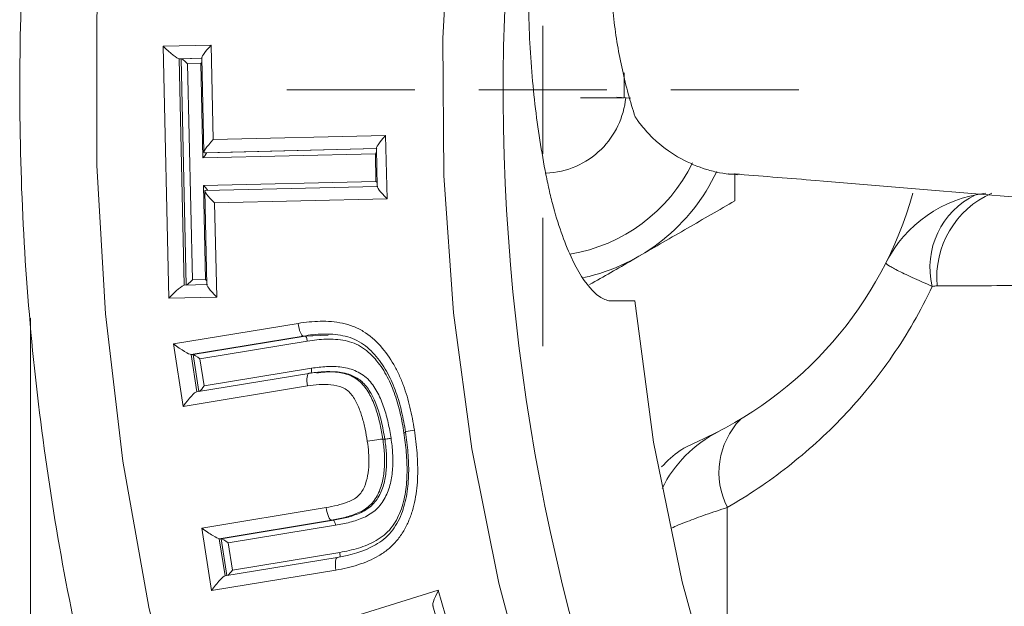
# Model space of a CAD drawing. Header units: millimetres. Extents: x -11 to 389, y 20 to 311.
# Tile 5 of 15: x -11 to 27, y 145 to 168. Entities that reach past the tile are written whole.
import ezdxf

# ---------------------------------------------------------------- set-up
doc = ezdxf.new("R2010")
doc.units = ezdxf.units.MM

# ---------------------------------------------------------------- blocks, each defined once
blk = doc.blocks.new('SW_CENTERMARKSYMBOL_0')
at = {"color": 0, "linetype": 'Continuous', "lineweight": 0}
for p, q in [((0, 5), (0, 10)), ((0, 0), (0, 2.5)), ((-5, 0), (-10, 0)), ((0, 0), (-2.5, 0)), ((0, 0), (0, -2.5)), ((0, 0), (2.5, 0)), ((5, 0), (10, 0)), ((0, -5), (0, -10))]:
    blk.add_line(p, q, dxfattribs=at)

msp = doc.modelspace()

# ---------------------------------------------------------------- linework, layer by layer
at = {"color": 7, "linetype": 'Continuous', "lineweight": 15}
for p, q in [((-5.526, 166.814), (-3.659, 166.859)), ((-3.659, 166.859), (-3.575, 163.168)), ((-5.303, 156.973), (-5.526, 166.814)), ((-4.018, 166.347), (-4.903, 166.326)), ((-4.903, 166.326), (-4.703, 157.484)), ((-4.825, 166.326), (-4.903, 166.326)), ((-4.825, 166.326), (-4.018, 166.345)), ((-4.06, 166.143), (-4.576, 166.131)), ((-4.576, 166.131), (-4.385, 157.689)), ((-3.976, 162.452), (-4.06, 166.143)), ((-4.018, 166.365), (-3.935, 162.674)), ((12.471, 164.802), (12.473, 165.781)), ((12.471, 164.802), (10.772, 164.802)), ((12.737, 164.784), (12.179, 164.83)), ((-3.575, 163.168), (3.158, 163.33)), ((3.158, 163.33), (3.214, 160.855)), ((2.757, 162.614), (-3.976, 162.452)), ((2.799, 162.818), (-3.917, 162.657)), ((-3.839, 162.657), (-3.917, 162.657)), ((-3.839, 162.657), (2.799, 162.816)), ((2.781, 161.539), (2.757, 162.614)), ((2.799, 162.836), (2.832, 161.327)), ((16.794, 161.849), (16.794, 160.778)), ((-3.952, 161.377), (2.781, 161.539)), ((16.769, 161.813), (16.889, 161.791)), ((-3.869, 157.702), (-3.952, 161.377)), ((-3.901, 161.165), (-3.817, 157.49)), ((-3.884, 161.181), (2.832, 161.343)), ((3.214, 160.855), (-3.519, 160.693)), ((-3.519, 160.693), (-3.436, 157.018)), ((-4.385, 157.689), (-3.869, 157.702)), ((-4.703, 157.484), (-3.818, 157.506)), ((-3.436, 157.018), (-5.303, 156.973)), ((-10.706, 71.108), (-10.706, 156.201)), ((-5.124, 155.189), (-0.262, 155.991)), ((-0.059, 155.497), (-4.441, 154.774)), ((-4.363, 154.774), (0.019, 155.497)), ((0.019, 155.497), (-0.059, 155.497)), ((0.019, 155.497), (0.916, 155.533)), ((0.914, 155.574), (0.837, 155.574)), ((-4.747, 152.746), (-5.124, 155.189)), ((0.1, 155.299), (-4.09, 154.608)), ((-4.363, 154.774), (-4.441, 154.774)), ((-4.09, 154.608), (-3.927, 153.548)), ((-3.927, 153.548), (0.262, 154.239)), ((0.155, 154.04), (-4.223, 153.318)), ((0.978, 154.107), (0.901, 154.107)), ((0.103, 153.546), (-4.747, 152.746)), ((3.126, 151.471), (3.048, 151.471)), ((-4.019, 147.997), (0.833, 148.798)), ((1.041, 148.304), (-3.337, 147.582)), ((-3.259, 147.582), (1.118, 148.304)), ((1.201, 148.107), (-2.986, 147.416)), ((1.118, 148.304), (1.041, 148.304)), ((-3.643, 145.555), (-4.019, 147.997)), ((-3.259, 147.582), (-3.337, 147.582)), ((-2.986, 147.416), (-2.823, 146.357)), ((1.264, 146.85), (-3.118, 146.127)), ((-2.823, 146.357), (1.368, 147.048)), ((1.219, 146.357), (-3.643, 145.555)), ((-3.028, 143.016), (5.215, 145.566)), ((5.215, 145.566), (5.9, 143.194)), ((4.998, 144.964), (5.415, 143.52))]:
    msp.add_line(p, q, dxfattribs=at)
at = {"color": 8, "linetype": 'Continuous', "lineweight": 15}
for p, q in [((-4.625, 157.486), (-4.825, 166.326)), ((-4.441, 154.774), (-4.217, 153.319)), ((-4.141, 153.332), (-4.363, 154.774)), ((16.498, 148.802), (16.498, 139.619)), ((-3.337, 147.582), (-3.113, 146.128)), ((-3.037, 146.141), (-3.259, 147.582))]:
    msp.add_line(p, q, dxfattribs=at)
at = {"color": 7, "linetype": 'Continuous', "lineweight": 15, "flags": 128}
for points in [[(20.562, 116.806), (17.648, 121.243), (15.02, 125.868), (12.69, 130.662), (10.668, 135.602), (8.962, 140.669), (7.58, 145.841), (6.528, 151.095), (5.809, 156.409), (5.428, 161.761), (5.386, 167.126), (5.684, 172.484), (6.318, 177.809), (7.288, 183.08), (8.589, 188.274), (10.215, 193.369), (12.16, 198.343), (14.415, 203.175), (16.97, 207.844), (19.814, 212.329), (22.936, 216.613), (26.322, 220.675)], [(3.825, 117.901), (1.219, 123.034), (-1.082, 128.321), (-3.072, 133.742), (-4.741, 139.278), (-6.084, 144.907), (-7.097, 150.611), (-7.775, 156.367), (-8.117, 162.155), (-8.12, 167.954), (-7.785, 173.743)], [(68.143, 88.297), (63.031, 90.04), (58.048, 92.147), (53.22, 94.608), (48.568, 97.412), (44.116, 100.543), (39.886, 103.988), (35.898, 107.729), (32.17, 111.749), (28.722, 116.027), (25.57, 120.544), (22.73, 125.276), (20.214, 130.202), (18.036, 135.297), (16.206, 140.537), (14.732, 145.896), (13.622, 151.349), (12.882, 156.868)]]:
    msp.add_lwpolyline(points, dxfattribs=at)
at = {"color": 8, "linetype": 'Continuous', "lineweight": 15}
for centre, radius, start, end in [((89.486, 165.112), 81.74, 132.90709, 227.69757), ((28.255, 157.791), 3.579, 113.5438, 185.3684)]:
    msp.add_arc(centre, radius, start, end, dxfattribs=at)
at = {"color": 7, "linetype": 'Continuous', "lineweight": 15}
for centre, radius, start, end in [((9.294, 165.108), 3.25, 314.4651, 354.6186), ((9.294, 165.108), 3.25, 272.2843, 314.4651), ((9.294, 165.108), 6.5, 279.3255, 334.021), ((9.294, 165.108), 7.5, 282.2595, 334.8545), ((9.294, 165.108), 15, 293.5551, 344.394), ((27.154, 156.108), 5, 96.5306, 153.2563), ((27.542, 158.186), 3.133, 115.5159, 193.8312), ((19.177, 150.164), 3.005, 136.2573, 206.9486), ((18.423, 147.316), 4.997, 117.1637, 153.5789)]:
    msp.add_arc(centre, radius, start, end, dxfattribs=at)
for centre, major_axis, ratio, start_param, end_param in [((-3.529, 166.859), (0.484, 0.507), 0.134597, 1.698523, 3.269319), ((-5.397, 166.814), (0.507, -0.484), 0.128635, 4.578385, 6.149181), ((-4.627, 166.131), (0.203, -0.194), 0.128635, 1.436792, 3.007589), ((-4.112, 166.143), (0.194, 0.203), 0.134597, 4.840116, 5.093545), ((-3.446, 163.168), (0.484, 0.507), 0.134598, 1.698547, 3.269343), ((3.288, 163.33), (0.484, 0.507), 0.134552, 1.698548, 3.269344), ((-4.028, 162.452), (0.194, 0.203), 0.134598, 4.84014, 6.410936), ((2.705, 162.614), (0.194, 0.203), 0.134552, 4.840141, 5.093562), ((2.729, 161.539), (0.203, -0.194), 0.128677, 1.183394, 1.436815), ((-3.39, 160.693), (0.507, -0.484), 0.128623, 3.007613, 4.578409), ((-4.004, 161.377), (0.203, -0.194), 0.128623, 6.149206, 7.720002), ((3.343, 160.855), (0.507, -0.484), 0.128677, 3.007612, 4.578408), ((-4.436, 157.689), (0.194, 0.203), 0.134593, 3.26932, 4.840116), ((-3.921, 157.702), (0.203, -0.194), 0.128623, 1.183362, 1.436793), ((-5.174, 156.973), (0.484, 0.507), 0.134593, 0.127727, 1.698523), ((-3.307, 157.018), (0.507, -0.484), 0.128623, 3.007589, 4.578385), ((-4.994, 155.189), (0.566, -0.41), 0.109833, 4.561982, 6.132778), ((-4.142, 154.608), (0.226, -0.164), 0.109833, 1.420389, 2.991185), ((-3.979, 153.548), (0.165, 0.228), 0.149972, 3.658094, 4.820662), ((-4.618, 152.746), (0.412, 0.569), 0.149972, 0.108273, 1.679069), ((-3.89, 147.997), (0.566, -0.41), 0.109835, 4.561992, 6.132789), ((-3.038, 147.416), (0.226, -0.164), 0.109835, 1.4204, 2.991196), ((-3.513, 145.555), (0.412, 0.569), 0.149971, 0.108262, 1.679059), ((-2.875, 146.357), (0.165, 0.228), 0.149971, 3.658204, 4.820651), ((5.345, 145.566), (0.334, 0.62), 0.162311, 1.658165, 3.228961)]:
    msp.add_ellipse(centre, major_axis=major_axis, ratio=ratio, start_param=start_param, end_param=end_param, dxfattribs=at)
for points, knots in [([(12.882, 156.868), (12.612, 156.868), (12.343, 156.868), (12.006, 156.868), (11.939, 156.866), (11.802, 156.891), (11.732, 156.914), (11.521, 157.016), (11.377, 157.127), (10.948, 157.572), (10.667, 158.013), (10.262, 158.885), (10.133, 159.206), (9.89, 159.901), (9.776, 160.275), (9.618, 160.881), (9.567, 161.091), (9.472, 161.522), (9.427, 161.743), (9.3, 162.411), (9.222, 162.864), (9.013, 164.247), (8.905, 165.2), (8.763, 167.177), (8.73, 168.187), (8.742, 169.724), (8.756, 170.241), (8.805, 171.27), (8.839, 171.783), (8.973, 173.32), (9.102, 174.34), (9.357, 175.866), (9.451, 176.372), (9.657, 177.366), (9.769, 177.856), (10.127, 179.304), (10.398, 180.242), (10.848, 181.609), (11.005, 182.056), (11.248, 182.708), (11.33, 182.924), (11.497, 183.341), (11.669, 183.747), (11.846, 184.13), (12.027, 184.501), (12.119, 184.681), (12.394, 185.195), (12.577, 185.505), (12.942, 186.064), (13.124, 186.312), (13.394, 186.638), (13.484, 186.738), (13.659, 186.92), (13.745, 187.001), (13.996, 187.217), (14.157, 187.323), (14.385, 187.423), (14.458, 187.447), (14.601, 187.473), (14.669, 187.472), (15.008, 187.472), (15.28, 187.472), (15.552, 187.472)], [0, 0, 0, 0, 0.0625, 0.0625, 0.078125, 0.078125, 0.09375, 0.09375, 0.125, 0.125, 0.1875, 0.1875, 0.21875, 0.21875, 0.25, 0.25, 0.265625, 0.265625, 0.28125, 0.28125, 0.3125, 0.3125, 0.375, 0.375, 0.4375, 0.4375, 0.46875, 0.46875, 0.5, 0.5, 0.5625, 0.5625, 0.59375, 0.59375, 0.625, 0.625, 0.6875, 0.6875, 0.71875, 0.71875, 0.734375, 0.734375, 0.75, 0.765625, 0.765625, 0.78125, 0.78125, 0.8125, 0.8125, 0.84375, 0.84375, 0.859375, 0.859375, 0.875, 0.875, 0.90625, 0.90625, 0.921875, 0.921875, 0.9375, 0.9375, 1, 1, 1, 1]), ([(14.293, 179.989), (14.289, 179.985), (14.288, 179.981), (14.283, 179.972), (14.277, 179.959), (14.261, 179.928), (14.229, 179.866), (14.165, 179.742), (14.04, 179.491), (13.935, 179.272), (13.73, 178.828), (13.598, 178.525), (13.223, 177.601), (12.998, 176.962), (12.703, 175.969), (12.612, 175.632), (12.444, 174.944), (12.367, 174.593), (12.166, 173.538), (12.067, 172.83), (11.974, 171.764), (11.951, 171.408), (11.925, 170.693), (11.921, 170.334), (11.937, 169.261), (11.984, 168.561), (12.105, 167.532), (12.154, 167.193), (12.266, 166.532), (12.329, 166.207), (12.541, 165.253), (12.71, 164.641), (12.902, 164.054)], [0, 0, 0, 0, 0.000977, 0.000977, 0.001953, 0.003906, 0.007812, 0.015625, 0.03125, 0.0625, 0.0625, 0.125, 0.125, 0.25, 0.25, 0.3125, 0.3125, 0.375, 0.375, 0.5, 0.5, 0.5625, 0.5625, 0.625, 0.625, 0.75, 0.75, 0.8125, 0.8125, 0.875, 0.875, 1, 1, 1, 1]), ([(-10.734, 174.09), (-10.813, 173.089), (-11.038, 170.22), (-11.173, 165.465), (-11.043, 159.841), (-10.603, 154.232), (-9.859, 148.658), (-8.814, 143.136), (-7.47, 137.684), (-5.832, 132.318), (-3.904, 127.056), (-1.694, 121.914), (0.793, 116.909), (3.548, 112.056), (6.562, 107.372), (9.827, 102.869), (13.331, 98.564), (17.063, 94.47), (21.012, 90.598), (25.165, 86.963), (29.509, 83.575), (34.03, 80.444), (38.715, 77.583), (43.545, 74.991), (48.517, 72.713), (52.126, 71.218), (54.099, 70.574), (54.343, 70.494)], [0, 0, 0, 0, 0.022643, 0.064895, 0.107151, 0.149408, 0.191665, 0.233921, 0.276176, 0.31843, 0.360682, 0.402932, 0.445179, 0.487424, 0.529665, 0.571903, 0.614136, 0.656366, 0.698591, 0.740811, 0.783027, 0.825237, 0.867443, 0.909644, 0.951841, 0.994033, 1, 1, 1, 1]), ([(12.902, 164.054), (12.905, 164.048), (12.91, 164.043), (12.918, 164.031), (12.93, 164.013), (12.957, 163.973), (12.981, 163.939), (13.029, 163.871), (13.061, 163.827), (13.161, 163.698), (13.228, 163.615), (13.436, 163.378), (13.581, 163.233), (14.031, 162.834), (14.353, 162.611), (15.011, 162.248), (15.347, 162.107), (15.858, 161.95), (16.028, 161.908), (16.366, 161.844), (16.534, 161.823), (16.701, 161.813)], [0, 0, 0, 0, 0.003906, 0.003906, 0.007813, 0.015625, 0.03125, 0.03125, 0.0625, 0.0625, 0.125, 0.125, 0.25, 0.25, 0.5, 0.5, 0.75, 0.75, 0.875, 0.875, 1, 1, 1, 1]), ([(16.558, 161.826), (16.549, 161.826), (16.525, 161.826), (16.615, 161.822), (16.669, 161.819)], [0, 0, 0, 0, 0.391122, 1, 1, 1, 1]), ([(16.701, 161.813), (16.701, 161.813), (16.701, 161.813), (16.701, 161.813), (16.79, 161.813), (16.879, 161.813), (16.967, 161.813)], [-0.000000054, -0.000000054, -0.000000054, -0.000000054, 0, 0, 0, 0.001026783, 0.001026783, 0.001026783, 0.001026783]), ([(16.967, 161.813), (17.959, 161.733), (22.241, 161.387), (29.988, 160.743), (40.159, 159.887), (50.415, 159.005), (60.677, 158.108), (67.477, 157.5), (70.871, 157.197)], [0, 0, 0, 0, 0.056758, 0.244955, 0.433806, 0.622884, 0.811759, 1, 1, 1, 1]), ([(16.794, 160.778), (16.18, 160.423), (15.562, 160.067), (14.314, 159.346), (13.683, 158.981), (13.044, 158.612)], [0, 0, 0, 0, 0.5, 0.5, 1, 1, 1, 1]), ([(13.044, 158.612), (12.955, 158.561), (12.307, 158.187), (11.671, 157.82), (11.123, 157.504)], [0, 0, 0, 0, 0.137226, 1, 1, 1, 1]), ([(24.499, 157.437), (24.207, 157.564), (23.948, 157.679), (23.492, 157.888), (23.296, 157.982), (23.061, 158.102), (22.992, 158.139), (22.876, 158.204), (22.828, 158.233), (22.753, 158.283), (22.726, 158.304), (22.7, 158.329), (22.694, 158.336), (22.688, 158.349), (22.687, 158.354), (22.689, 158.358)], [0, 0, 0, 0, 0.25, 0.25, 0.5, 0.5, 0.625, 0.625, 0.75, 0.75, 0.875, 0.875, 0.9375, 0.9375, 1, 1, 1, 1]), ([(24.499, 157.437), (24.049, 156.474), (23.529, 155.574), (22.658, 154.309), (22.352, 153.901), (21.712, 153.114), (21.376, 152.732), (20.341, 151.642), (19.614, 150.987), (18.1, 149.802), (17.312, 149.273), (16.498, 148.802)], [0, 0, 0, 0, 0.25, 0.25, 0.375, 0.375, 0.5, 0.5, 0.75, 0.75, 1, 1, 1, 1]), ([(-0.262, 155.991), (-0.118, 156.013), (0.027, 156.034), (0.315, 156.062), (0.46, 156.07), (0.749, 156.076), (0.894, 156.073), (1.184, 156.049), (1.33, 156.028), (1.615, 155.967), (1.754, 155.927), (2.026, 155.822), (2.159, 155.756), (2.537, 155.525), (2.756, 155.331), (3.151, 154.887), (3.326, 154.642), (3.551, 154.252), (3.62, 154.119), (3.744, 153.849), (3.8, 153.711), (3.955, 153.293), (4.038, 153.005), (4.144, 152.567), (4.176, 152.42), (4.234, 152.124), (4.257, 151.976), (4.281, 151.827)], [0, 0, 0, 0, 0.0625, 0.0625, 0.125, 0.125, 0.1875, 0.1875, 0.25, 0.25, 0.3125, 0.3125, 0.375, 0.375, 0.5, 0.5, 0.625, 0.625, 0.6875, 0.6875, 0.75, 0.75, 0.875, 0.875, 0.9375, 0.9375, 1, 1, 1, 1]), ([(-0.059, 155.497), (-0.093, 155.497), (-0.134, 155.55), (-0.209, 155.732), (-0.243, 155.862), (-0.262, 155.991)], [0, 0, 0, 0, 0.5, 0.5, 1, 1, 1, 1]), ([(3.934, 151.749), (3.912, 151.881), (3.891, 152.014), (3.841, 152.277), (3.813, 152.408), (3.721, 152.8), (3.649, 153.057), (3.472, 153.557), (3.369, 153.801), (3.113, 154.269), (2.963, 154.493), (2.621, 154.9), (2.43, 155.079), (2.1, 155.294), (1.981, 155.354), (1.739, 155.45), (1.615, 155.485), (1.36, 155.537), (1.23, 155.555), (0.971, 155.574), (0.842, 155.576), (0.584, 155.569), (0.455, 155.561), (0.198, 155.536), (0.07, 155.516), (-0.059, 155.497)], [0, 0, 0, 0, 0.0625, 0.0625, 0.125, 0.125, 0.25, 0.25, 0.375, 0.375, 0.5, 0.5, 0.625, 0.625, 0.6875, 0.6875, 0.75, 0.75, 0.8125, 0.8125, 0.875, 0.875, 0.9375, 0.9375, 1, 1, 1, 1]), ([(0.019, 155.497), (0.033, 155.497), (0.049, 155.475), (0.079, 155.402), (0.092, 155.351), (0.1, 155.299)], [0, 0, 0, 0, 0.5, 0.5, 1, 1, 1, 1]), ([(3.872, 151.718), (3.852, 151.844), (3.832, 151.97), (3.785, 152.221), (3.758, 152.345), (3.671, 152.716), (3.606, 152.96), (3.44, 153.438), (3.343, 153.675), (3.104, 154.122), (2.966, 154.334), (2.644, 154.726), (2.466, 154.899), (2.156, 155.108), (2.042, 155.167), (1.813, 155.259), (1.694, 155.292), (1.452, 155.341), (1.328, 155.358), (1.081, 155.375), (0.958, 155.376), (0.712, 155.369), (0.59, 155.361), (0.345, 155.336), (0.222, 155.318), (0.1, 155.299)], [0, 0, 0, 0, 0.0625, 0.0625, 0.125, 0.125, 0.25, 0.25, 0.375, 0.375, 0.5, 0.5, 0.625, 0.625, 0.6875, 0.6875, 0.75, 0.75, 0.8125, 0.8125, 0.875, 0.875, 0.9375, 0.9375, 1, 1, 1, 1]), ([(0.239, 154.041), (0.252, 154.041), (0.262, 154.062), (0.271, 154.135), (0.269, 154.187), (0.262, 154.239)], [0, 0, 0, 0, 0.5, 0.5, 1, 1, 1, 1]), ([(0.262, 154.239), (0.459, 154.267), (0.656, 154.294), (1.052, 154.312), (1.253, 154.307), (1.646, 154.251), (1.843, 154.201), (2.114, 154.077), (2.2, 154.027), (2.364, 153.908), (2.441, 153.84), (2.649, 153.617), (2.761, 153.445), (2.95, 153.082), (3.027, 152.894), (3.157, 152.507), (3.21, 152.309), (3.301, 151.908), (3.335, 151.706), (3.369, 151.503)], [0, 0, 0, 0, 0.125, 0.125, 0.25, 0.25, 0.375, 0.375, 0.4375, 0.4375, 0.5, 0.5, 0.625, 0.625, 0.75, 0.75, 0.875, 0.875, 1, 1, 1, 1]), ([(0.161, 154.041), (0.127, 154.041), (0.101, 153.987), (0.08, 153.805), (0.084, 153.675), (0.103, 153.546)], [0, 0, 0, 0, 0.5, 0.5, 1, 1, 1, 1]), ([(0.161, 154.041), (0.345, 154.067), (0.529, 154.093), (0.899, 154.111), (1.086, 154.108), (1.455, 154.06), (1.637, 154.016), (1.894, 153.9), (1.975, 153.853), (2.126, 153.742), (2.197, 153.677), (2.387, 153.465), (2.49, 153.301), (2.662, 152.959), (2.733, 152.781), (2.852, 152.414), (2.902, 152.228), (2.985, 151.852), (3.017, 151.662), (3.048, 151.471)], [0, 0, 0, 0, 0.125, 0.125, 0.25, 0.25, 0.375, 0.375, 0.4375, 0.4375, 0.5, 0.5, 0.625, 0.625, 0.75, 0.75, 0.875, 0.875, 1, 1, 1, 1]), ([(3.126, 151.471), (3.086, 151.701), (2.979, 152.314), (2.725, 153.085), (2.366, 153.598), (2.07, 153.856), (1.688, 154.042), (1.103, 154.133), (0.68, 154.083), (0.459, 154.056)], [0, 0, 0, 0, 0.159949, 0.426371, 0.548888, 0.587163, 0.699073, 0.842898, 1, 1, 1, 1]), ([(2.442, 151.393), (2.416, 151.551), (2.39, 151.709), (2.324, 152.022), (2.285, 152.178), (2.193, 152.485), (2.139, 152.636), (2.009, 152.926), (1.933, 153.068), (1.789, 153.257), (1.734, 153.316), (1.613, 153.415), (1.546, 153.454), (1.33, 153.549), (1.178, 153.579), (0.87, 153.611), (0.715, 153.61), (0.408, 153.59), (0.256, 153.568), (0.103, 153.546)], [0, 0, 0, 0, 0.125, 0.125, 0.25, 0.25, 0.375, 0.375, 0.5, 0.5, 0.5625, 0.5625, 0.625, 0.625, 0.75, 0.75, 0.875, 0.875, 1, 1, 1, 1]), ([(3.048, 151.471), (3.074, 151.289), (3.098, 151.107), (3.119, 150.741), (3.122, 150.559), (3.099, 150.193), (3.076, 150.008), (3.015, 149.741), (2.99, 149.653), (2.93, 149.482), (2.897, 149.397), (2.813, 149.233), (2.766, 149.153), (2.658, 149.006), (2.596, 148.937), (2.398, 148.751), (2.239, 148.659), (1.91, 148.516), (1.739, 148.459), (1.393, 148.368), (1.217, 148.335), (1.041, 148.304)], [0, 0, 0, 0, 0.125, 0.125, 0.25, 0.25, 0.375, 0.375, 0.4375, 0.4375, 0.5, 0.5, 0.5625, 0.5625, 0.625, 0.625, 0.75, 0.75, 0.875, 0.875, 1, 1, 1, 1]), ([(1.118, 148.304), (1.294, 148.335), (1.469, 148.368), (1.812, 148.457), (1.981, 148.513), (2.311, 148.656), (2.467, 148.745), (2.668, 148.931), (2.729, 148.998), (2.837, 149.143), (2.885, 149.222), (2.969, 149.386), (3.004, 149.472), (3.066, 149.645), (3.091, 149.733), (3.152, 150.001), (3.176, 150.185), (3.199, 150.554), (3.197, 150.738), (3.176, 151.105), (3.152, 151.288), (3.126, 151.471)], [0, 0, 0, 0, 0.125, 0.125, 0.25, 0.25, 0.375, 0.375, 0.4375, 0.4375, 0.5, 0.5, 0.5625, 0.5625, 0.625, 0.625, 0.75, 0.75, 0.875, 0.875, 1, 1, 1, 1]), ([(3.369, 151.503), (3.397, 151.307), (3.421, 151.111), (3.443, 150.717), (3.444, 150.52), (3.416, 150.126), (3.388, 149.929), (3.319, 149.643), (3.29, 149.549), (3.222, 149.364), (3.183, 149.273), (3.09, 149.099), (3.039, 149.015), (2.921, 148.861), (2.856, 148.789), (2.642, 148.59), (2.476, 148.491), (2.125, 148.334), (1.944, 148.273), (1.576, 148.175), (1.389, 148.14), (1.201, 148.107)], [0, 0, 0, 0, 0.125, 0.125, 0.25, 0.25, 0.375, 0.375, 0.4375, 0.4375, 0.5, 0.5, 0.5625, 0.5625, 0.625, 0.625, 0.75, 0.75, 0.875, 0.875, 1, 1, 1, 1]), ([(4.281, 151.827), (4.325, 151.527), (4.365, 151.226), (4.407, 150.622), (4.417, 150.32), (4.397, 149.714), (4.367, 149.409), (4.28, 148.964), (4.245, 148.818), (4.158, 148.53), (4.108, 148.387), (3.986, 148.108), (3.916, 147.974), (3.759, 147.717), (3.669, 147.594), (3.471, 147.367), (3.365, 147.263), (3.136, 147.075), (3.013, 146.992), (2.628, 146.763), (2.357, 146.649), (1.938, 146.516), (1.796, 146.477), (1.509, 146.409), (1.364, 146.383), (1.219, 146.357)], [0, 0, 0, 0, 0.125, 0.125, 0.25, 0.25, 0.375, 0.375, 0.4375, 0.4375, 0.5, 0.5, 0.5625, 0.5625, 0.625, 0.625, 0.6875, 0.6875, 0.75, 0.75, 0.875, 0.875, 0.9375, 0.9375, 1, 1, 1, 1]), ([(1.27, 146.851), (1.788, 146.942), (2.3, 147.071), (2.875, 147.408), (2.986, 147.482), (3.189, 147.651), (3.283, 147.746), (3.457, 147.953), (3.532, 148.064), (3.666, 148.299), (3.725, 148.421), (3.874, 148.8), (3.941, 149.06), (4.03, 149.593), (4.051, 149.866), (4.061, 150.406), (4.05, 150.675), (4.009, 151.213), (3.973, 151.481), (3.934, 151.749)], [0, 0, 0, 0, 0.25, 0.25, 0.3125, 0.3125, 0.375, 0.375, 0.4375, 0.4375, 0.5, 0.5, 0.625, 0.625, 0.75, 0.75, 0.875, 0.875, 1, 1, 1, 1]), ([(1.368, 147.048), (1.491, 147.07), (1.614, 147.092), (1.857, 147.148), (1.978, 147.18), (2.334, 147.289), (2.567, 147.383), (2.894, 147.573), (2.999, 147.643), (3.193, 147.803), (3.284, 147.895), (3.446, 148.093), (3.516, 148.199), (3.639, 148.423), (3.695, 148.54), (3.831, 148.903), (3.893, 149.156), (3.972, 149.663), (3.99, 149.919), (3.996, 150.434), (3.985, 150.693), (3.944, 151.207), (3.909, 151.462), (3.872, 151.718)], [0, 0, 0, 0, 0.0625, 0.0625, 0.125, 0.125, 0.25, 0.25, 0.3125, 0.3125, 0.375, 0.375, 0.4375, 0.4375, 0.5, 0.5, 0.625, 0.625, 0.75, 0.75, 0.875, 0.875, 1, 1, 1, 1]), ([(3.048, 151.471), (3.014, 151.471), (2.929, 151.463), (2.705, 151.434), (2.566, 151.413), (2.442, 151.393)], [0, 0, 0, 0, 0.5, 0.5, 1, 1, 1, 1]), ([(3.126, 151.471), (3.14, 151.471), (3.174, 151.475), (3.263, 151.486), (3.319, 151.495), (3.369, 151.503)], [0, 0, 0, 0, 0.5, 0.5, 1, 1, 1, 1]), ([(3.934, 151.749), (3.899, 151.749), (3.918, 151.758), (4.046, 151.786), (4.157, 151.807), (4.281, 151.827)], [0, 0, 0, 0, 0.5, 0.5, 1, 1, 1, 1]), ([(0.833, 148.798), (0.978, 148.823), (1.123, 148.849), (1.409, 148.92), (1.551, 148.964), (1.825, 149.074), (1.962, 149.14), (2.181, 149.342), (2.268, 149.473), (2.447, 149.887), (2.492, 150.193), (2.509, 150.644), (2.505, 150.794), (2.483, 151.093), (2.463, 151.243), (2.442, 151.393)], [0, 0, 0, 0, 0.125, 0.125, 0.25, 0.25, 0.375, 0.375, 0.5, 0.5, 0.75, 0.75, 0.875, 0.875, 1, 1, 1, 1]), ([(13.931, 150.387), (14.159, 150.617), (14.557, 151.02), (15.069, 151.256), (15.288, 151.357)], [0, 0, 0, 0, 0.571796, 1, 1, 1, 1]), ([(1.041, 148.304), (1.006, 148.304), (0.964, 148.358), (0.888, 148.54), (0.853, 148.669), (0.833, 148.798)], [0, 0, 0, 0, 0.5, 0.5, 1, 1, 1, 1]), ([(1.118, 148.304), (1.132, 148.304), (1.149, 148.283), (1.179, 148.21), (1.193, 148.158), (1.201, 148.107)], [0, 0, 0, 0, 0.5, 0.5, 1, 1, 1, 1]), ([(1.27, 146.851), (1.236, 146.851), (1.211, 146.797), (1.192, 146.615), (1.198, 146.486), (1.219, 146.357)], [0, 0, 0, 0, 0.5, 0.5, 1, 1, 1, 1])]:
    msp.add_open_spline(points, degree=3, knots=knots, dxfattribs=at)
for points in [[(24.692, 157.456), (24.628, 157.456), (24.563, 157.449), (24.499, 157.437)], [(28.08, 157.469), (26.951, 157.464), (25.821, 157.46), (24.692, 157.456)]]:
    msp.add_open_spline(points, degree=3, dxfattribs=at)
at = {"color": 8, "linetype": 'Continuous', "lineweight": 15}
for points, knots in [([(26.209, 119.745), (26.278, 120.926), (26.441, 123.696), (26.727, 128.447), (27.068, 133.954), (27.403, 139.782), (27.7, 145.711), (27.941, 151.618), (28.034, 155.515), (28.08, 157.469)], [0, 0, 0, 0, 0.110603, 0.259272, 0.407954, 0.561864, 0.715783, 0.857439, 1, 1, 1, 1]), ([(3.872, 151.718), (3.879, 151.719), (3.893, 151.721), (3.915, 151.725), (3.928, 151.727), (3.935, 151.729)], [0, 0, 0, 0, 0.320279, 0.615007, 1, 1, 1, 1]), ([(16.498, 148.802), (16.211, 148.708), (15.633, 148.518), (14.918, 148.249), (14.473, 148.071), (14.32, 147.992), (14.319, 147.991)], [0, 0, 0, 0, 0.327277, 0.661551, 0.997455, 1, 1, 1, 1]), ([(1.368, 147.048), (1.369, 147.039), (1.371, 147.024), (1.375, 146.988), (1.378, 146.942), (1.375, 146.893), (1.368, 146.876), (1.365, 146.869)], [0, 0, 0, 0, 0.12223, 0.192034, 0.483539, 0.775041, 1, 1, 1, 1])]:
    msp.add_open_spline(points, degree=3, knots=knots, dxfattribs=at)

# ---------------------------------------------------------------- block references
at = {"color": 7, "linetype": 'Continuous', "lineweight": 0}
msp.add_blockref('SW_CENTERMARKSYMBOL_0', (9.294, 165.108), dxfattribs=at)

doc.saveas('drawing.dxf')
